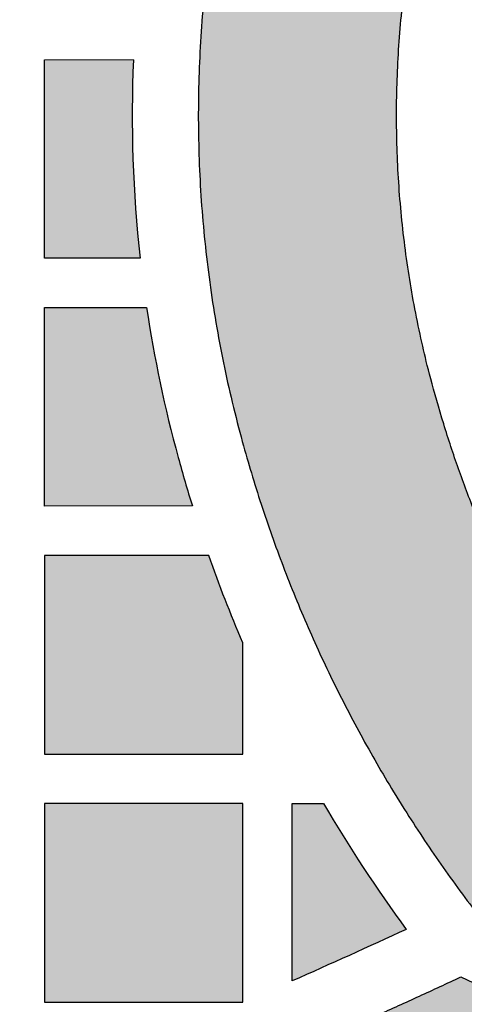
# Model space of a CAD drawing. Header units: millimetres. Extents: x -3873 to -97, y 912 to 4165.
# Tile 160 of 256: x -3134 to -3107, y 979 to 1038. Entities that reach past the tile are written whole.
import ezdxf

# ---------------------------------------------------------------- set-up
doc = ezdxf.new("R2010")
doc.units = ezdxf.units.MM
doc.layers.add('pattern', color=7, linetype='Continuous', true_color=0x000000)

msp = doc.modelspace()

# ---------------------------------------------------------------- hatches: boundary and pattern name
at = {"layer": 'pattern'}
for points in [[(-3066.987, 1097.955), (-3080.852, 1103.702), (-3082.423, 1102.656), (-3083.976, 1101.581), (-3085.511, 1100.476), (-3087.026, 1099.343), (-3088.522, 1098.181), (-3089.997, 1096.992), (-3091.451, 1095.776), (-3092.882, 1094.533), (-3094.29, 1093.264), (-3095.675, 1091.97), (-3097.036, 1090.651), (-3098.371, 1089.309), (-3099.681, 1087.943), (-3100.965, 1086.555), (-3102.222, 1085.145), (-3103.452, 1083.714), (-3104.891, 1081.96), (-3106.285, 1080.163), (-3107.633, 1078.323), (-3108.931, 1076.444), (-3110.179, 1074.527), (-3111.375, 1072.574), (-3112.518, 1070.587), (-3113.605, 1068.568), (-3114.637, 1066.52), (-3115.61, 1064.445), (-3116.526, 1062.345), (-3117.382, 1060.224), (-3118.178, 1058.083), (-3118.913, 1055.925), (-3119.587, 1053.752), (-3120.2, 1051.568), (-3120.785, 1049.212), (-3121.294, 1046.83), (-3121.727, 1044.424), (-3122.081, 1041.999), (-3122.356, 1039.558), (-3122.551, 1037.105), (-3122.664, 1034.645), (-3122.696, 1032.18), (-3122.646, 1029.716), (-3122.515, 1027.257), (-3122.302, 1024.805), (-3122.01, 1022.367), (-3121.637, 1019.944), (-3121.187, 1017.541), (-3120.66, 1015.163), (-3120.058, 1012.811), (-3119.51, 1010.901), (-3118.916, 1009.001), (-3118.275, 1007.112), (-3117.588, 1005.237), (-3116.856, 1003.376), (-3116.077, 1001.532), (-3115.255, 999.706), (-3114.388, 997.9), (-3113.477, 996.116), (-3112.524, 994.354), (-3111.53, 992.617), (-3110.494, 990.907), (-3109.419, 989.223), (-3108.306, 987.568), (-3107.155, 985.944), (-3105.968, 984.35), (-3104.662, 983.751), (-3103.339, 983.183), (-3102, 982.646), (-3100.646, 982.142), (-3099.279, 981.671), (-3097.899, 981.233), (-3096.508, 980.829), (-3095.107, 980.459), (-3093.697, 980.124), (-3092.28, 979.824), (-3090.857, 979.559), (-3089.429, 979.329), (-3087.997, 979.135), (-3086.564, 978.976), (-3085.129, 978.853), (-3083.695, 978.765), (-3084.79, 979.637), (-3085.87, 980.533), (-3086.936, 981.453), (-3087.986, 982.396), (-3089.019, 983.362), (-3090.035, 984.351), (-3091.033, 985.362), (-3092.013, 986.394), (-3092.973, 987.448), (-3093.913, 988.523), (-3094.832, 989.617), (-3095.73, 990.731), (-3096.606, 991.864), (-3097.46, 993.015), (-3098.29, 994.183), (-3099.097, 995.368), (-3099.88, 996.569), (-3100.638, 997.786), (-3101.371, 999.017), (-3102.079, 1000.262), (-3102.761, 1001.52), (-3103.416, 1002.79), (-3104.046, 1004.071), (-3104.648, 1005.363), (-3105.224, 1006.665), (-3105.772, 1007.976), (-3106.293, 1009.294), (-3106.786, 1010.62), (-3107.252, 1011.952), (-3107.69, 1013.29), (-3108.1, 1014.632), (-3108.483, 1015.978), (-3108.988, 1017.951), (-3109.43, 1019.946), (-3109.808, 1021.961), (-3110.12, 1023.993), (-3110.366, 1026.038), (-3110.544, 1028.095), (-3110.654, 1030.158), (-3110.696, 1032.224), (-3110.669, 1034.291), (-3110.574, 1036.355), (-3110.411, 1038.412), (-3110.181, 1040.46), (-3109.883, 1042.494), (-3109.52, 1044.512), (-3109.093, 1046.51), (-3108.602, 1048.486), (-3108.078, 1050.354), (-3107.502, 1052.212), (-3106.873, 1054.057), (-3106.192, 1055.888), (-3105.46, 1057.702), (-3104.678, 1059.498), (-3103.845, 1061.272), (-3102.963, 1063.023), (-3102.033, 1064.75), (-3101.056, 1066.449), (-3100.033, 1068.119), (-3098.966, 1069.759), (-3097.855, 1071.366), (-3096.703, 1072.939), (-3095.511, 1074.476), (-3094.28, 1075.975), (-3092.847, 1077.634), (-3091.371, 1079.261), (-3089.853, 1080.856), (-3088.296, 1082.415), (-3086.7, 1083.939), (-3085.066, 1085.425), (-3083.397, 1086.872), (-3081.692, 1088.279), (-3079.954, 1089.645), (-3078.184, 1090.968), (-3076.384, 1092.247), (-3074.555, 1093.482), (-3072.699, 1094.67), (-3070.818, 1095.813), (-3068.913, 1096.908)], [(-3126.624, 1035.815), (-3126.674, 1034.314), (-3126.695, 1032.812), (-3126.688, 1031.31), (-3126.652, 1029.807), (-3126.586, 1028.306), (-3126.493, 1026.806), (-3126.37, 1025.309), (-3126.219, 1023.815), (-3132.011, 1023.815), (-3132.012, 1035.814)], [(-3125.828, 1020.815), (-3125.45, 1018.53), (-3125.006, 1016.257), (-3124.494, 1013.998), (-3123.916, 1011.756), (-3123.5, 1010.286), (-3123.058, 1008.824), (-3132.01, 1008.814), (-3132.011, 1020.814)], [(-3122.06, 1005.815), (-3132.01, 1005.814), (-3132.009, 993.815), (-3120.009, 993.816), (-3120.009, 1000.547), (-3121.077, 1003.164)], [(-3132.008, 978.814), (-3120.008, 978.815), (-3120.008, 990.815), (-3132.008, 990.814)], [(-3115.11, 990.816), (-3113.936, 988.866), (-3112.71, 986.946), (-3111.434, 985.06), (-3110.11, 983.208), (-3117.007, 980.092), (-3117.008, 990.816)], [(-3155.838, 947.787), (-3155.137, 948.641), (-3154.458, 949.515), (-3153.801, 950.409), (-3153.167, 951.323), (-3152.558, 952.255), (-3151.973, 953.204), (-3151.413, 954.169), (-3150.879, 955.15), (-3150.373, 956.144), (-3149.893, 957.152), (-3149.441, 958.172), (-3149.017, 959.203), (-3148.622, 960.243), (-3148.256, 961.292), (-3147.919, 962.348), (-3147.61, 963.41), (-3137.279, 967.317), (-3127.031, 971.441), (-3116.871, 975.78), (-3106.807, 980.329), (-3105.779, 979.873), (-3104.743, 979.435), (-3103.698, 979.015), (-3102.644, 978.613), (-3101.583, 978.23), (-3100.515, 977.866), (-3099.44, 977.522), (-3098.359, 977.196), (-3097.272, 976.89), (-3096.18, 976.604), (-3095.083, 976.338), (-3093.982, 976.091), (-3092.878, 975.865), (-3091.771, 975.658), (-3090.661, 975.472), (-3089.549, 975.305), (-3105.763, 967.602), (-3122.234, 960.439), (-3138.935, 953.831)]]:
    msp.add_hatch(color=256, dxfattribs=at).paths.add_polyline_path(points, flags=0)

# ---------------------------------------------------------------- linework, layer by layer
for points in [[(-3126.219, 1023.815), (-3132.011, 1023.815), (-3132.012, 1035.814), (-3126.624, 1035.815)], [(-3123.058, 1008.824), (-3132.01, 1008.814), (-3132.011, 1020.814), (-3125.828, 1020.815)], [(-3122.06, 1005.815), (-3132.01, 1005.814), (-3132.009, 993.815), (-3120.009, 993.816), (-3120.009, 1000.547)], [(-3117.007, 980.092), (-3117.008, 990.816), (-3115.11, 990.816)]]:
    msp.add_lwpolyline(points, dxfattribs=at)
msp.add_lwpolyline([(-3132.008, 978.814), (-3120.008, 978.815), (-3120.008, 990.815), (-3132.008, 990.814)], close=True, dxfattribs=at)
for centre, radius, start, end in [((-3048.27, 1032.453), 78.426, 177.54319, 186.32334), ((-3048.27, 1032.453), 78.426, 188.53389, 195.30191), ((-3040.045, 1034.703), 86.953, 195.30191, 197.31519), ((-3040.045, 1034.703), 86.953, 210.31322, 216.31446)]:
    msp.add_arc(centre, radius, start, end, dxfattribs=at)
at = {"layer": 'pattern', "extrusion": (0, 0, -1)}
for centre, radius, start, end in [((3040.045, 1034.703), 86.953, 336.8705, 340.59606), ((3328.453, 1457.208), 521.871, 245.26738, 246.09833)]:
    msp.add_arc(centre, radius, start, end, dxfattribs=at)
at = {"layer": 'pattern'}
for points, weights, knots in [([(-3080.852, 1103.702), (-3093.62, 1095.367), (-3103.452, 1083.714), (-3115.429, 1069.518), (-3120.2, 1051.568), (-3125.354, 1032.171), (-3120.058, 1012.811), (-3115.788, 997.207), (-3105.968, 984.35)], [1, 0.989391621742, 1, 0.975776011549, 1, 0.965508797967, 1, 0.981507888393, 1], [15.040213, 15.040213, 15.040213, 45.317783, 45.317783, 81.860364, 81.860364, 121.068797, 121.068797, 153.024042, 153.024042, 153.024042]), ([(-3083.695, 978.765), (-3102.266, 993.257), (-3108.483, 1015.978), (-3112.926, 1032.216), (-3108.602, 1048.486), (-3104.523, 1063.836), (-3094.28, 1075.975), (-3082.77, 1089.618), (-3066.987, 1097.955)], [1, 0.949062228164, 1, 0.965508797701, 1, 0.975776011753, 1, 0.98163196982, 1], [176.135128, 176.135128, 176.135128, 221.623144, 221.623144, 254.509836, 254.509836, 285.759079, 285.759079, 321.018699, 321.018699, 321.018699])]:
    msp.add_rational_spline(points, weights, degree=2, knots=knots, dxfattribs=at)
for points, weights in [([(-3147.61, 963.41), (-3126.853, 971.012), (-3106.807, 980.329)], [1, 0.999117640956, 1]), ([(-3106.807, 980.329), (-3098.541, 976.569), (-3089.549, 975.305)], [1, 0.989688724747, 1])]:
    msp.add_rational_spline(points, weights, degree=2, dxfattribs=at)

doc.saveas('drawing.dxf')
